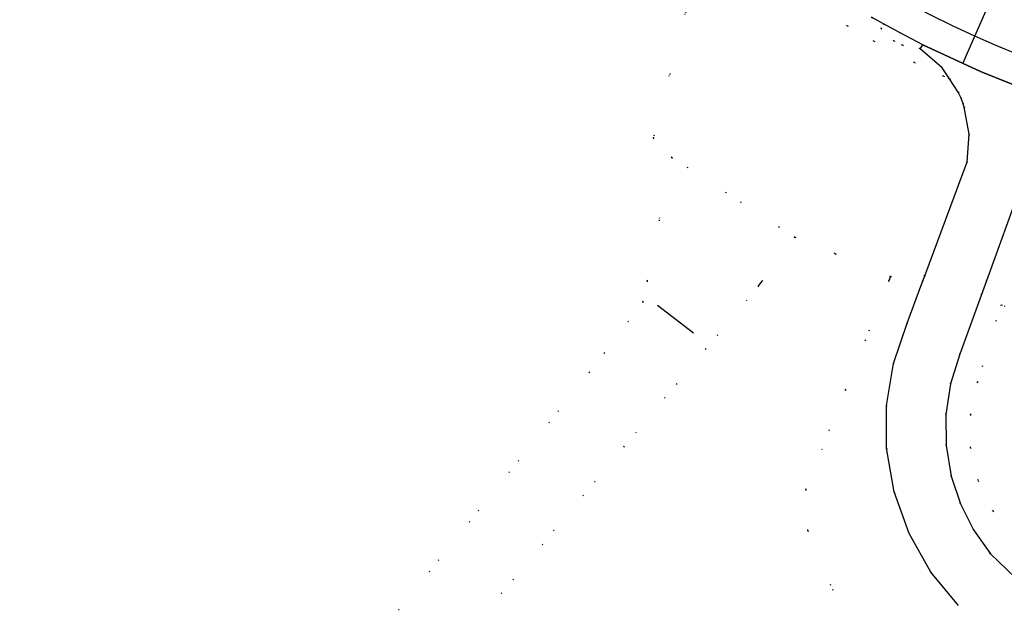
# Model space of a CAD drawing. Header units: metres. Extents: x 174791 to 179073, y 406431 to 409043.
# Tile 182 of 256: x 176474 to 176574, y 408217 to 408276. Entities that reach past the tile are written whole.
import ezdxf

# ---------------------------------------------------------------- set-up
doc = ezdxf.new("R2010")
doc.units = ezdxf.units.M
doc.linetypes.add('DOT', pattern=[6.35, 0, -6.35])
for name, color, linetype in [('scheiding_doorgang', 254, 'Continuous'), ('scheiding_faunaraster', 254, 'Continuous'), ('terreindeelbegroeid', 254, 'DOT'), ('terreindeelonbegroeid', 254, 'DOT'), ('wegdeel_rijbaan', 254, 'Continuous'), ('wegdeel_rolbaan', 254, 'Continuous'), ('weginrichtingselement_voeg_vliegtuigverharding', 254, 'Continuous')]:
    doc.layers.add(name, color=color, linetype=linetype)

msp = doc.modelspace()

# ---------------------------------------------------------------- linework, layer by layer
at = {"layer": 'scheiding_doorgang'}
msp.add_line((176542.013, 408244.695), (176538.384, 408247.492), dxfattribs=at)
at = {"layer": 'scheiding_faunaraster'}
for p, q in [((176548.614, 408249.477), (176549.004, 408250)), ((176561.993, 408250.424), (176561.824, 408250))]:
    msp.add_line(p, q, dxfattribs=at)
at = {"layer": 'terreindeelbegroeid'}
for points in [[(176473.601, 408334.398, 0), (176485.776, 408338.051, 0), (176492.374, 408332.225, 0), (176500, 408323.717, 0), (176504.407, 408318.801, 0), (176517.355, 408302.376, 0), (176531.015, 408286.386, 0), (176541.239, 408277.233, 0), (176537.955, 408264.459, 0), (176539.818, 408262.493, 0), (176537.33, 408250, 0), (176536.904, 408247.861, 0), (176531.464, 408240.708, 0), (176500, 408201.568, 0), (176495.219, 408195.621, 0), (176485.184, 408193.178, 0), (176445.262, 408160.628, 0)], [(176554.7, 408277.606, 0), (176557.602, 408275.827, 0), (176560.301, 408274.264, 0), (176564.402, 408272.098, 0), (176567.352, 408270.722, 0), (176567.958, 408270.44, 0), (176568.853, 408269.094, 0), (176569.094, 408268.566, 0), (176569.307, 408268.026, 0), (176569.455, 408267.59, 0), (176569.951, 408264.835, 0), (176569.74, 408262.043, 0), (176565.448, 408250.498, 0), (176561.993, 408250.424, 0), (176556.379, 408252.746, 0), (176552.298, 408254.417, 0), (176539.818, 408262.493, 0), (176537.955, 408264.459, 0), (176541.239, 408277.233, 0)], [(176560.066, 408276.692, 0), (176561.283, 408276.006, 0), (176561.04, 408275.551, 0), (176562.318, 408274.296, 0), (176563.193, 408273.868, 0), (176564.987, 408273.506, 0), (176567.214, 408271.558, 0), (176567.958, 408270.44, 0), (176567.352, 408270.722, 0), (176564.402, 408272.098, 0), (176560.301, 408274.264, 0), (176557.602, 408275.827, 0), (176554.7, 408277.606, 0)], [(176574.652, 408219.932, 0), (176572.106, 408222.365, 0), (176570.4, 408224.773, 0), (176569.068, 408227.407, 0), (176568.139, 408230.208, 0), (176567.616, 408233.31, 0), (176567.588, 408236.455, 0), (176568.055, 408239.566, 0), (176569.006, 408242.564, 0), (176571.721, 408250, 0), (176575.274, 408259.77, 0)], [(176447.531, 408128.119, 0), (176496.784, 408184.855, 0), (176500, 408191.152, 0), (176500.386, 408191.908, 0), (176501.839, 408193.592, 0), (176548.614, 408249.477, 0), (176549.004, 408250, 0), (176552.298, 408254.417, 0), (176556.379, 408252.746, 0), (176561.993, 408250.424, 0), (176561.824, 408250, 0), (176557.417, 408238.954, 0), (176553.389, 408228.858, 0), (176553.615, 408224.715, 0), (176563.388, 408201.282, 0), (176563.293, 408200.224, 0), (176562.909, 408196.181, 0), (176562.798, 408195.279, 0), (176566.176, 408194.307, 0), (176566.288, 408184.536, 0), (176569.942, 408182.788, 0), (176586.411, 408177.903, 0), (176559.749, 408106.283, 0)], [(176563.388, 408201.282, 0), (176553.615, 408224.715, 0), (176553.389, 408228.858, 0), (176557.417, 408238.954, 0), (176561.824, 408250, 0), (176561.993, 408250.424, 0), (176565.448, 408250.498, 0), (176565.266, 408250, 0), (176563.672, 408245.719, 0), (176562.283, 408241.631, 0), (176561.583, 408237.37, 0), (176561.593, 408233.052, 0), (176562.357, 408228.625, 0), (176563.865, 408224.394, 0), (176566.073, 408220.482, 0), (176568.86, 408217.129, 0)]]:
    msp.add_polyline3d(points, dxfattribs=at)
for points in [[(176552.298, 408254.417, 0), (176549.004, 408250, 0), (176548.614, 408249.477, 0), (176501.839, 408193.592, 0), (176500.386, 408191.908, 0), (176500, 408191.152, 0), (176496.784, 408184.855, 0), (176447.531, 408128.119, 0), (176438.354, 408135.807, 0), (176438.617, 408136.834, 0), (176438.807, 408137.877, 0), (176438.923, 408138.931, 0), (176438.964, 408139.99, 0), (176438.93, 408141.05, 0), (176445.262, 408160.628, 0), (176485.184, 408193.178, 0), (176495.219, 408195.621, 0), (176500, 408201.568, 0), (176531.464, 408240.708, 0), (176536.904, 408247.861, 0), (176537.33, 408250, 0), (176539.818, 408262.493, 0)], [(176573.203, 408247.552, 0), (176570.801, 408239.74, 0), (176570.086, 408236.459, 0), (176570.101, 408233.101, 0), (176570.865, 408229.771, 0), (176572.346, 408226.692, 0), (176574.471, 408224.016, 0), (176577.134, 408221.876, 0), (176582.833, 408235.497, 0), (176679.93, 408199.935, 0), (176683.057, 408206.447, 0), (176621.877, 408229.143, 0)], [(176573.203, 408247.552, 0), (176621.877, 408229.143, 0), (176683.057, 408206.447, 0), (176679.93, 408199.935, 0), (176582.833, 408235.497, 0), (176577.134, 408221.876, 0), (176574.471, 408224.016, 0), (176572.346, 408226.692, 0), (176570.865, 408229.771, 0), (176570.101, 408233.101, 0), (176570.086, 408236.459, 0), (176570.801, 408239.74, 0)]]:
    msp.add_polyline3d(points, close=True, dxfattribs=at)
at = {"layer": 'terreindeelonbegroeid'}
msp.add_polyline3d([(176565.247, 408273.911, 0), (176564.987, 408273.506, 0), (176563.193, 408273.868, 0), (176562.318, 408274.296, 0), (176561.04, 408275.551, 0), (176561.283, 408276.006, 0), (176562.88, 408275.136, 0)], close=True, dxfattribs=at)
at = {"layer": 'wegdeel_rijbaan'}
for points in [[(176568.86, 408217.129, 0), (176566.073, 408220.482, 0), (176563.865, 408224.394, 0), (176562.357, 408228.625, 0), (176561.593, 408233.052, 0), (176561.583, 408237.37, 0), (176562.283, 408241.631, 0), (176563.672, 408245.719, 0), (176565.266, 408250, 0), (176565.448, 408250.498, 0), (176569.74, 408262.043, 0), (176569.951, 408264.835, 0), (176569.455, 408267.59, 0), (176569.307, 408268.026, 0), (176569.094, 408268.566, 0), (176568.853, 408269.094, 0), (176567.958, 408270.44, 0), (176567.214, 408271.558, 0), (176564.987, 408273.506, 0), (176565.247, 408273.911, 0), (176571.094, 408271.184, 0), (176577.091, 408268.806, 0)], [(176575.274, 408259.77, 0), (176571.721, 408250, 0), (176569.006, 408242.564, 0), (176568.055, 408239.566, 0), (176567.588, 408236.455, 0), (176567.616, 408233.31, 0), (176568.139, 408230.208, 0), (176569.068, 408227.407, 0), (176570.4, 408224.773, 0), (176572.106, 408222.365, 0), (176574.652, 408219.932, 0)]]:
    msp.add_polyline3d(points, dxfattribs=at)
at = {"layer": 'wegdeel_rolbaan'}
msp.add_polyline3d([(176577.091, 408268.806, 0), (176571.094, 408271.184, 0), (176565.247, 408273.911, 0), (176562.88, 408275.136, 0), (176561.283, 408276.006, 0), (176560.066, 408276.692, 0)], dxfattribs=at)
at = {"layer": 'weginrichtingselement_voeg_vliegtuigverharding'}
msp.add_line((176569.3, 408272.007), (176570.528, 408274.773), dxfattribs=at)
for points in [[(176570.528, 408274.773, 0), (176568.251, 408275.826, 0), (176565.997, 408276.928, 0), (176563.94, 408278.007, 0), (176561.539, 408279.339, 0)], [(176570.528, 408274.773, 0), (176571.686, 408277.383, 0), (176571.749, 408277.524, 0)], [(176575.114, 408272.825, 0), (176572.52, 408273.899, 0), (176570.528, 408274.773, 0)]]:
    msp.add_polyline3d(points, dxfattribs=at)

doc.saveas('drawing.dxf')
